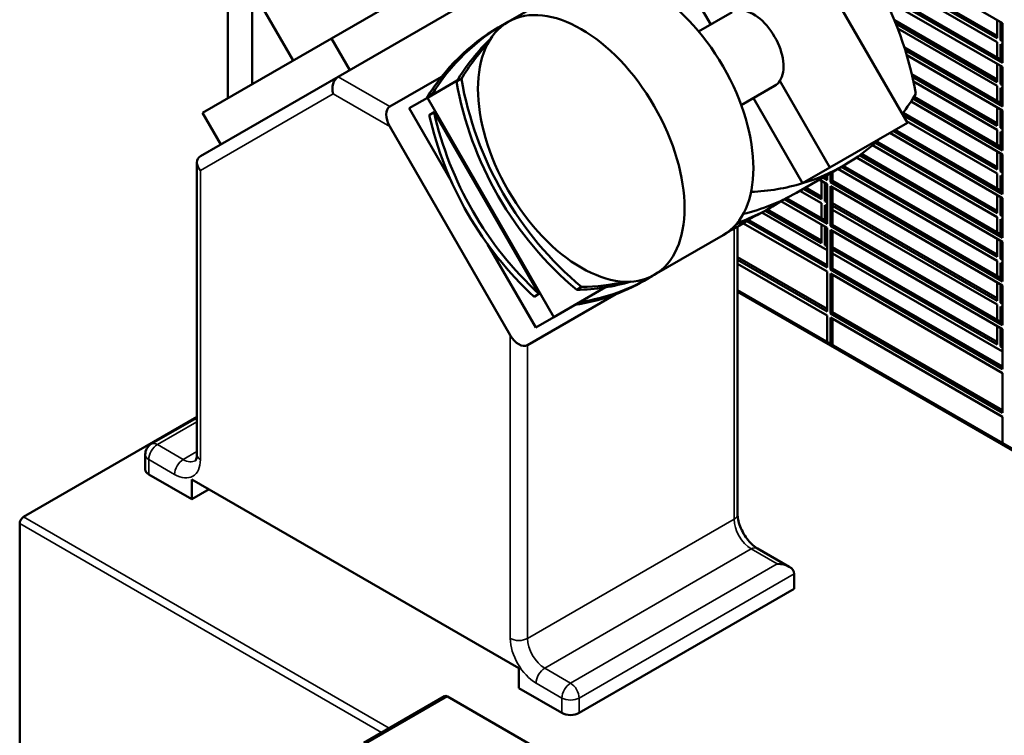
# Model space of a CAD drawing. Header units: inches. Extents: x 1 to 226, y 4 to 143.
# Tile 73 of 81: x 167 to 187, y 102 to 117. Entities that reach past the tile are written whole.
import ezdxf

# ---------------------------------------------------------------- set-up
doc = ezdxf.new("R2010")
doc.units = ezdxf.units.IN
doc.header["$LTSCALE"] = 6.666667
doc.header["$MEASUREMENT"] = 0
doc.layers.add('Visible (ANSI)', color=7, linetype='Continuous', lineweight=50)
doc.layers.add('Visible Narrow (ANSI)', color=7, linetype='Continuous', lineweight=35)

msp = doc.modelspace()

# ---------------------------------------------------------------- linework, layer by layer
at = {"layer": 'Visible (ANSI)'}
for p, q in [((185.2088, 114.5293), (182.3152, 119.5412)), ((183.7926, 118.5223), (187.165, 116.5752)), ((173.3822, 116.2607), (177.1299, 118.4244)), ((181.171, 116.5497), (180.1618, 118.2979)), ((177.7605, 117.9224), (173.5179, 115.4729)), ((184.2328, 117.9415), (187.0505, 116.3148)), ((187.0505, 116.2641), (184.2884, 117.8588)), ((184.3728, 117.7285), (187.0505, 116.1825)), ((178.4247, 117.4179), (177.0105, 116.6014)), ((171.7506, 117.1662), (171.7506, 115.3186)), ((172.5928, 115.8049), (171.7928, 117.1905)), ((184.6421, 117.266), (187.165, 115.8093)), ((187.165, 115.7587), (184.6805, 117.1932)), ((184.7393, 117.0775), (187.165, 115.6771)), ((171.2506, 116.8775), (171.2506, 115.03)), ((181.6085, 116.8023), (180.922, 116.4059)), ((176.804, 116.4822), (176.904, 116.5399)), ((184.942, 116.6339), (187.0505, 115.4166)), ((187.0505, 115.366), (184.9693, 116.5675)), ((187.0505, 116.6414), (187.0505, 116.2641)), ((187.1212, 116.2233), (187.1212, 116.6005)), ((187.165, 116.5752), (187.165, 115.7587)), ((185.0113, 116.4616), (187.0505, 115.2843)), ((170.7322, 114.7307), (173.3822, 116.2607)), ((173.7572, 115.6111), (173.3822, 116.2607)), ((187.0505, 116.1825), (187.0505, 115.8755)), ((187.1212, 116.2233), (187.165, 116.2486)), ((187.165, 116.198), (187.1212, 116.2233)), ((187.1212, 115.8347), (187.1212, 116.1417)), ((187.1212, 116.1417), (187.165, 116.1163)), ((185.1483, 116.0755), (187.165, 114.9112)), ((187.165, 114.8606), (185.168, 116.0135)), ((185.1982, 115.9145), (187.165, 114.7789)), ((187.0505, 115.7432), (187.0505, 115.366)), ((187.1212, 115.3252), (187.1212, 115.7024)), ((187.165, 115.6771), (187.165, 114.8606)), ((175.6433, 115.4754), (174.5785, 114.8606)), ((185.3009, 115.5286), (187.0505, 114.5185)), ((173.5179, 115.4729), (170.6894, 113.84)), ((175.9614, 115.3952), (175.3506, 115.0426)), ((175.9491, 115.375), (176.0491, 115.4328)), ((182.4835, 115.2868), (181.797, 114.8904)), ((182.5903, 115.3905), (183.6178, 113.6108)), ((187.0505, 114.4678), (185.3144, 115.4702)), ((185.3349, 115.3767), (187.0505, 114.3862)), ((187.0505, 115.2843), (187.0505, 114.9773)), ((187.1212, 115.3252), (187.165, 115.3505)), ((187.165, 115.2999), (187.1212, 115.3252)), ((187.1212, 114.9365), (187.1212, 115.2435)), ((187.1212, 115.2435), (187.165, 115.2182)), ((174.9756, 114.8261), (175.3506, 115.0426)), ((175.3506, 115.0426), (177.9506, 110.5392)), ((183.0553, 113.286), (182.046, 115.0342)), ((185.2859, 114.9657), (187.165, 113.8808)), ((187.165, 113.9624), (185.3244, 115.0251)), ((185.3478, 115.0622), (187.165, 114.0131)), ((171.1072, 114.0812), (170.7322, 114.7307)), ((175.843, 113.3236), (174.9756, 114.8261)), ((175.3885, 114.6881), (175.4885, 114.7459)), ((175.4885, 114.7459), (177.6426, 111.0149)), ((187.0505, 113.5697), (185.1191, 114.6848)), ((185.1219, 114.7338), (187.0505, 113.6203)), ((187.0505, 114.8451), (187.0505, 114.4678)), ((187.1212, 114.427), (187.1212, 114.8042)), ((187.165, 114.7789), (187.165, 113.9624)), ((183.6178, 113.6108), (185.2088, 114.5293)), ((185.1898, 114.5623), (187.0505, 113.488)), ((177.0534, 110.1657), (174.5785, 114.4523)), ((184.8474, 114.3207), (187.165, 112.9826)), ((187.165, 113.0643), (184.9181, 114.3615)), ((184.962, 114.3868), (187.165, 113.1149)), ((187.0505, 114.3862), (187.0505, 114.0792)), ((187.1212, 114.427), (187.165, 114.4523)), ((187.165, 114.4017), (187.1212, 114.427)), ((187.1212, 114.0384), (187.1212, 114.3454)), ((187.1212, 114.3454), (187.165, 114.3201)), ((184.492, 114.067), (187.0505, 112.5899)), ((187.0505, 112.6715), (184.5487, 114.1159)), ((184.5832, 114.1466), (187.0505, 112.7222)), ((187.165, 112.1661), (184.2282, 113.8617)), ((184.2671, 113.8899), (187.165, 112.2168)), ((187.0505, 113.9469), (187.0505, 113.5697)), ((187.1212, 113.5289), (187.1212, 113.9061)), ((187.165, 113.8808), (187.165, 113.0643)), ((170.6162, 113.7131), (170.6162, 107.7162)), ((184.1642, 113.817), (187.165, 112.0845)), ((182.929, 113.0902), (183.904, 113.6532)), ((183.0553, 113.286), (183.6178, 113.6108)), ((183.5588, 113.4538), (183.5588, 113.3501)), ((183.6295, 113.3092), (183.6295, 113.4946)), ((183.6733, 113.5199), (183.6733, 113.3345)), ((183.7786, 113.5807), (187.0505, 111.6918)), ((187.0505, 111.7734), (183.8493, 113.6216)), ((183.8932, 113.6469), (187.0505, 111.824)), ((187.0505, 113.488), (187.0505, 113.181)), ((187.1212, 113.5289), (187.165, 113.5542)), ((187.165, 113.5036), (187.1212, 113.5289)), ((183.3982, 113.3611), (183.5588, 113.2684)), ((183.4442, 113.3345), (183.4442, 112.9573)), ((183.5588, 113.3501), (183.4689, 113.4019)), ((183.5128, 113.4272), (183.5588, 113.4007)), ((183.5149, 113.426), (183.5149, 113.4285)), ((183.5149, 112.9165), (183.5149, 113.2937)), ((183.5588, 113.2684), (183.5588, 112.4519)), ((183.6295, 113.3092), (183.6733, 113.3345)), ((187.165, 111.268), (183.6295, 113.3092)), ((183.6733, 113.3345), (187.165, 111.3186)), ((187.1212, 113.1402), (187.1212, 113.4472)), ((187.1212, 113.4472), (187.165, 113.4219)), ((183.0008, 113.1317), (183.4442, 112.8757)), ((183.4442, 112.9573), (183.0715, 113.1725)), ((183.1154, 113.1978), (183.4442, 113.0079)), ((183.6295, 113.2276), (187.165, 111.1863)), ((183.6295, 112.4111), (183.6295, 113.2276)), ((183.6733, 113.2023), (183.6733, 112.4364)), ((187.0505, 113.0488), (187.0505, 112.6715)), ((182.6129, 112.9164), (183.5588, 112.3703)), ((183.5588, 112.4519), (182.6813, 112.9585)), ((182.7284, 112.9819), (183.5588, 112.5025)), ((183.4442, 112.8757), (183.4442, 112.5687)), ((183.5149, 112.9165), (183.5588, 112.9418)), ((183.5588, 112.8912), (183.5149, 112.9165)), ((183.6733, 112.8757), (187.0505, 110.9259)), ((187.1212, 112.6307), (187.1212, 113.0079)), ((187.165, 112.9826), (187.165, 112.1661)), ((183.5588, 111.9114), (182.2219, 112.6832)), ((183.4442, 112.0592), (182.2937, 112.7234)), ((182.304, 112.7294), (182.404, 112.7871)), ((182.3375, 112.7487), (183.4442, 112.1098)), ((183.5149, 112.5278), (183.5149, 112.8348)), ((183.5149, 112.8348), (183.5588, 112.8095)), ((187.0505, 110.8753), (183.6733, 112.8251)), ((183.6733, 112.7434), (187.0505, 110.7936)), ((187.1212, 112.6307), (187.165, 112.656)), ((181.8419, 112.4633), (183.5588, 111.4721)), ((183.5588, 111.5538), (181.9103, 112.5055)), ((181.952, 112.5321), (183.5588, 111.6044)), ((187.0505, 112.5899), (187.0505, 112.2829)), ((187.165, 112.6054), (187.1212, 112.6307)), ((187.1212, 112.2421), (187.1212, 112.5491)), ((187.1212, 112.5491), (187.165, 112.5238)), ((181.679, 112.3685), (181.779, 112.4263)), ((181.7228, 106.4915), (181.7228, 112.3938)), ((183.4442, 112.4364), (183.4442, 112.0592)), ((183.5149, 112.0184), (183.5149, 112.3956)), ((183.5588, 112.3703), (183.5588, 111.5538)), ((183.6295, 112.4111), (183.6733, 112.4364)), ((187.165, 110.3698), (183.6295, 112.4111)), ((183.6295, 112.3294), (187.165, 110.2882)), ((183.6295, 111.5129), (183.6295, 112.3294)), ((183.6733, 112.4364), (187.165, 110.4205)), ((183.6733, 112.3041), (183.6733, 111.5383)), ((181.4247, 112.2217), (180.0105, 111.4052)), ((183.5149, 112.0184), (183.5588, 112.0437)), ((187.0505, 112.1506), (187.0505, 111.7734)), ((187.1212, 111.7326), (187.1212, 112.1098)), ((187.165, 112.0845), (187.165, 111.268)), ((177.5756, 110.3227), (176.5881, 112.033)), ((183.5588, 111.993), (183.5149, 112.0184)), ((183.6733, 111.9775), (187.0505, 110.0277)), ((187.0505, 109.9771), (183.6733, 111.9269)), ((187.165, 109.8293), (183.6733, 111.8453)), ((181.7228, 111.7662), (183.5588, 110.7062)), ((183.5588, 110.6556), (181.7228, 111.7156)), ((181.7228, 111.634), (183.5588, 110.574)), ((187.0505, 111.6918), (187.0505, 111.3848)), ((187.1212, 111.7326), (187.165, 111.7579)), ((187.165, 111.7073), (187.1212, 111.7326)), ((187.1212, 111.3439), (187.1212, 111.6509)), ((187.1212, 111.6509), (187.165, 111.6256)), ((183.5588, 111.4721), (183.5588, 110.6556)), ((183.6295, 111.5129), (183.6733, 111.5383)), ((187.165, 109.4717), (183.6295, 111.5129)), ((183.6295, 111.4313), (187.165, 109.39)), ((183.6295, 110.6148), (183.6295, 111.4313)), ((183.6733, 111.5383), (187.165, 109.5223)), ((179.804, 111.286), (179.904, 111.3438)), ((183.6733, 111.406), (183.6733, 110.6401)), ((187.0505, 111.2525), (187.0505, 110.8753)), ((177.9506, 110.5392), (179.0081, 111.1498)), ((178.4178, 111.0992), (178.5178, 111.157)), ((181.7228, 111.0905), (193.2673, 104.4253)), ((187.1212, 110.8344), (187.1212, 111.2117)), ((187.165, 111.1863), (187.165, 110.3698)), ((179.2232, 111.0102), (177.4069, 109.9616)), ((177.6426, 111.0149), (177.5426, 110.9572)), ((187.1212, 110.8344), (187.165, 110.8597)), ((187.165, 110.8091), (187.1212, 110.8344)), ((183.6295, 110.6148), (183.6733, 110.6401)), ((183.6733, 110.6401), (187.165, 108.6242)), ((187.0505, 110.7936), (187.0505, 110.4866)), ((187.1212, 110.4458), (187.1212, 110.7528)), ((187.1212, 110.7528), (187.165, 110.7275)), ((177.5756, 110.3227), (177.9506, 110.5392)), ((183.5588, 110.574), (183.5588, 110.0305)), ((187.165, 108.5736), (183.6295, 110.6148)), ((183.6295, 110.5331), (187.165, 108.4919)), ((183.6295, 109.9897), (183.6295, 110.5331)), ((183.6733, 110.5078), (183.6733, 109.9644)), ((187.0505, 110.3543), (187.0505, 109.9771)), ((187.1212, 109.9363), (187.1212, 110.3135)), ((187.165, 110.2882), (187.165, 109.4717)), ((187.1212, 109.9363), (187.165, 109.9616)), ((187.165, 109.911), (187.1212, 109.9363)), ((187.165, 109.39), (187.165, 108.5736)), ((167.0563, 106.4351), (170.6162, 108.4905)), ((169.6805, 107.9327), (170.6162, 108.4729)), ((187.165, 108.4919), (187.165, 107.9484)), ((169.5555, 107.7162), (169.5555, 107.41)), ((169.6288, 107.308), (170.5126, 106.7977)), ((170.5126, 107.2059), (177.2302, 103.3276)), ((170.5126, 106.7977), (170.5126, 107.2059)), ((170.5126, 106.7977), (170.8662, 107.0018)), ((166.9771, 101.7966), (166.9771, 106.298)), ((182.7835, 105.4111), (182.1281, 105.7894)), ((182.887, 104.9606), (182.887, 105.2667)), ((178.4676, 102.409), (182.887, 104.9606)), ((177.2302, 102.9193), (177.2302, 103.3276)), ((174.0455, 101.7965), (175.7004, 102.752)), ((175.7629, 102.7458), (182.8792, 98.6372)), ((178.114, 102.409), (177.2302, 102.9193))]:
    msp.add_line(p, q, dxfattribs=at)
msp.add_arc((169.8055, 107.7162), 0.25, 120, 180, dxfattribs=at)
for centre, major_axis, ratio, start_param, end_param in [((180.2827, 115.0265), (-3, 5.1962), 0.8164966, 4.2883579, 5.13642), ((179.9247, 114.8198), (-1.5, 2.5981), 0.5773503, 3.1415927, 6.2831853), ((182.046, 116.0445), (-0.4375, 0.7578), 0.5773503, 3.4313444, 5.9934336), ((179.904, 111.3438), (-3, 5.1962), 0.8164966, 6.266454, 6.7025856), ((179.804, 111.286), (-3, 5.1962), 0.8164966, 0, 0.4194002), ((180.429, 111.6469), (-3, 5.1962), 0.8164966, 0.1976131, 0.424031), ((180.529, 111.7046), (-3, 5.1962), 0.8164966, 0.2450355, 0.424031), ((173.5911, 115.2265), (0, 0.2667), 0.7174389, 0.3926991, 1.9634954), ((181.0504, 115.4697), (-3, 5.1962), 0.8164966, 1.1467653, 1.9948274), ((181.1504, 115.5274), (3, -5.1962), 0.8164966, 4.2883579, 5.13642), ((182.046, 116.0445), (0.4375, -0.7578), 0.5773503, 0, 0.2897517), ((180.904, 118.8493), (3, -5.1962), 0.8164966, 0.3258166, 0.424031), ((174.7553, 114.5544), (-0.1768, 0.3062), 0.5773503, 0, 1.5707963), ((180.4254, 115.1088), (-3, 5.1962), 0.8164966, 1.2035883, 1.9380043), ((180.5254, 115.1666), (3, -5.1962), 0.8164966, 4.345181, 5.079597), ((180.904, 118.8493), (3, -5.1962), 0.8164966, 6.0945689, 6.4718017), ((170.8662, 113.6533), (0.231, -0.1334), 0.7174389, 2.7488936, 4.3196899), ((180.904, 118.8493), (3, -5.1962), 0.8164966, 5.8800034, 6.0945689), ((179.929, 118.2864), (3, -5.1962), 0.8164966, 6.0439571, 6.2831853), ((179.404, 117.9833), (3, -5.1962), 0.8164966, 6.1285306, 6.3450967), ((179.304, 117.9255), (3, -5.1962), 0.8164966, 6.1444583, 6.2831853), ((178.779, 117.6224), (3, -5.1962), 0.8164966, 6.227474, 6.3450967), ((178.679, 117.5647), (3, -5.1962), 0.8164966, 6.2432102, 6.2831853), ((176.804, 116.4822), (3, -5.1962), 0.8164966, 5.9764795, 6.2831853), ((177.429, 116.843), (3, -5.1962), 0.8164966, 5.8591543, 6.0855722), ((176.904, 116.5399), (3, -5.1962), 0.8164966, 5.9764795, 6.2999166), ((177.529, 116.9007), (3, -5.1962), 0.8164966, 5.8591543, 6.0381498), ((177.2302, 110.2678), (0.1768, -0.3062), 0.5773503, 4.712389, 6.2831853), ((169.8055, 107.41), (-0.25, 0), 0.5773503, 0, 0.7853982), ((167.0563, 106.3437), (-0.056, -0.097), 0.5773503, 3.9269908, 5.4977871), ((182.5335, 105.2667), (0.3536, 0), 0.5773503, 0, 1.5707963), ((175.7629, 102.6437), (-0.0625, 0.1083), 0.5773503, 5.4977871, 6.2831853), ((178.2908, 102.5111), (0.25, 0), 0.5773503, 3.9269908, 5.4977871)]:
    msp.add_ellipse(centre, major_axis=major_axis, ratio=ratio, start_param=start_param, end_param=end_param, dxfattribs=at)
msp.add_ellipse((178.5105, 114.0033), major_axis=(1.5, -2.5981), ratio=0.5773503, dxfattribs=at)
for points, knots in [([(170.5859, 107.5894), (170.5859, 107.5894), (170.586, 107.5893), (170.5882, 107.5916), (170.5904, 107.5941), (170.5962, 107.6039), (170.5998, 107.6113), (170.6067, 107.6319), (170.61, 107.6451), (170.6148, 107.6769), (170.6162, 107.6955), (170.6162, 107.7162)], [5.49778714, 5.49778714, 5.49778714, 5.49778714, 5.65486678, 5.65486678, 5.81194641, 5.81194641, 5.96902604, 5.96902604, 6.12610567, 6.12610567, 6.28318531, 6.28318531, 6.28318531, 6.28318531]), ([(182.1281, 105.7894), (182.0999, 105.8057), (182.0688, 105.8278), (182.0042, 105.884), (181.9705, 105.9186), (181.9055, 105.9979), (181.8743, 106.0429), (181.8188, 106.1382), (181.7947, 106.1884), (181.7568, 106.2871), (181.7429, 106.3356), (181.7264, 106.4212), (181.7228, 106.459), (181.7228, 106.4915)], [1.5707963, 1.5707963, 1.5707963, 1.5707963, 1.8179228, 1.8179228, 2.0784055, 2.0784055, 2.3493544, 2.3493544, 2.6241933, 2.6241933, 2.8954114, 2.8954114, 3.1415927, 3.1415927, 3.1415927, 3.1415927])]:
    msp.add_open_spline(points, degree=3, knots=knots, dxfattribs=at)
at = {"layer": 'Visible Narrow (ANSI)'}
for p, q in [((174.5785, 114.8606), (173.5179, 115.4729)), ((170.6894, 113.5513), (173.4143, 115.1245)), ((173.4143, 115.1245), (174.5785, 114.4523)), ((170.6894, 107.6142), (170.6894, 113.5513)), ((181.6496, 112.3517), (181.6496, 106.3894)), ((181.7228, 111.0526), (193.2345, 104.4064)), ((177.0534, 110.1657), (177.0534, 103.9399)), ((177.4069, 103.9399), (177.4069, 109.9616)), ((169.8055, 107.9204), (170.6162, 108.3884)), ((170.3359, 107.6142), (169.8055, 107.9204)), ((169.6288, 107.6142), (170.1591, 107.308)), ((169.6288, 107.308), (169.6288, 107.6142)), ((170.6162, 107.776), (170.3359, 107.6142)), ((174.5681, 102.0982), (167.0563, 106.4351)), ((181.6496, 106.3894), (177.4069, 103.9399)), ((166.9771, 106.298), (174.4097, 102.0068)), ((177.7605, 103.3276), (182.0031, 105.7771)), ((182.0031, 105.7771), (182.5335, 105.4709)), ((182.5335, 105.4709), (178.2908, 103.0214)), ((178.4676, 102.7152), (182.887, 105.2667)), ((178.2908, 103.0214), (177.7605, 103.3276)), ((177.5837, 103.0214), (178.114, 102.7152)), ((174.0821, 101.7754), (175.7629, 102.7458)), ((178.114, 102.7152), (178.114, 102.409)), ((178.4676, 102.409), (178.4676, 102.7152))]:
    msp.add_line(p, q, dxfattribs=at)
for centre, major_axis, start_param, end_param in [((169.8055, 107.7162), (0.125, 0.2165), 0.7853982, 2.3561945), ((169.8055, 107.7162), (-0.125, 0.2165), 5.4977871, 6.2831853), ((169.8055, 107.7162), (-0.25, 0), 0, 0.7853982), ((170.3359, 107.41), (-0.125, -0.2165), 3.9269908, 5.4977871), ((170.1591, 107.9204), (0.375, -0.6495), 5.4977871, 7.0685835), ((170.3359, 108.0224), (0.25, -0.433), 5.4977871, 6.2831853), ((170.8662, 107.7162), (-0.25, 0), 0, 0.7853982), ((181.4728, 106.4915), (0.25, 0), 5.4977871, 6.2831853), ((182.0031, 106.1853), (0.25, -0.433), 3.9269908, 5.4977871), ((182.0031, 105.5729), (0.125, 0.2165), 0, 0.7853982), ((177.2302, 104.042), (-0.25, 0), 0.7853982, 2.3561945), ((177.5837, 103.6337), (0.375, -0.6495), 3.9269908, 5.4977871), ((177.7605, 103.7358), (-0.25, 0.433), 0.7853982, 2.3561945), ((177.7605, 103.1234), (-0.125, -0.2165), 3.9269908, 5.4977871), ((178.2908, 102.8173), (-0.125, -0.2165), 3.9269908, 5.4977871), ((178.2908, 102.8173), (-0.125, 0.2165), 3.9269908, 5.4977871), ((178.2908, 102.8173), (0.25, 0), 3.9269908, 5.4977871)]:
    msp.add_ellipse(centre, major_axis=major_axis, ratio=0.5773503, start_param=start_param, end_param=end_param, dxfattribs=at)

doc.saveas('drawing.dxf')
